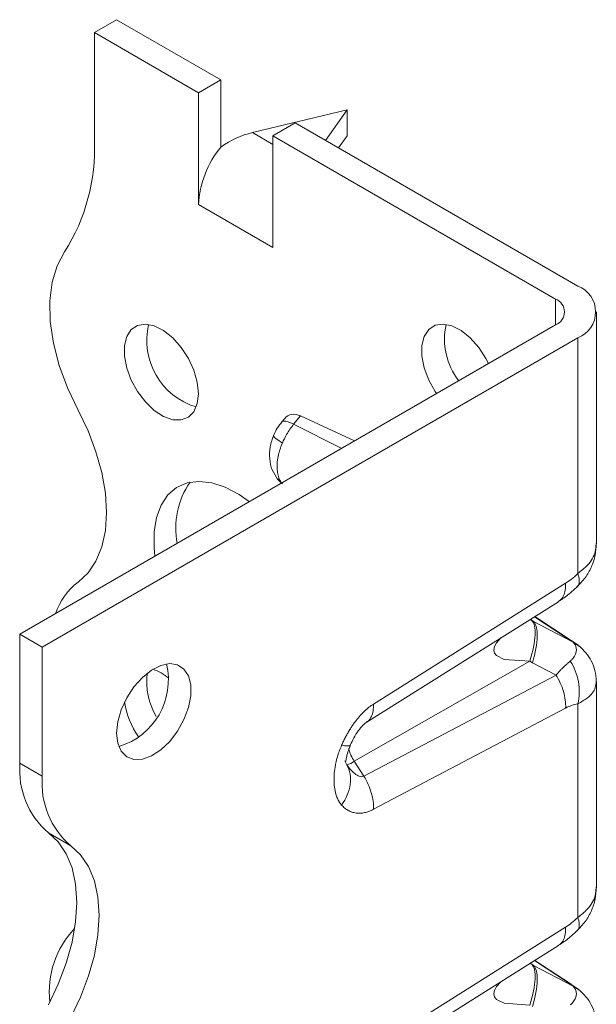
# Model space of a CAD drawing. Header units: millimetres. Extents: x 0 to 210, y 0 to 297.
# Tile 6 of 9: x 147 to 160, y 118 to 141. Entities that reach past the tile are written whole.
import ezdxf

# ---------------------------------------------------------------- set-up
doc = ezdxf.new("R2010")
doc.units = ezdxf.units.MM

msp = doc.modelspace()

# ---------------------------------------------------------------- linework, layer by layer
at = {"color": 7, "linetype": 'Continuous', "lineweight": 15}
for p, q in [((149.003, 141.361), (148.473, 141.055)), ((149.003, 141.361), (151.478, 139.932)), ((148.473, 141.055), (148.473, 138.493)), ((150.948, 139.626), (148.473, 141.055)), ((150.948, 139.626), (151.478, 139.932)), ((151.478, 139.932), (151.478, 138.333)), ((150.948, 136.968), (150.948, 139.626)), ((152.232, 138.68), (154.483, 139.218)), ((154.483, 139.218), (153.966, 138.496)), ((154.483, 139.218), (154.483, 138.605)), ((153.246, 138.912), (152.715, 138.606)), ((159.963, 135.034), (153.246, 138.912)), ((152.715, 138.401), (152.232, 138.68)), ((152.715, 138.606), (159.433, 134.728)), ((152.715, 138.606), (152.715, 135.948)), ((154.483, 138.605), (154.277, 138.317)), ((150.951, 136.97), (150.948, 136.968)), ((150.951, 136.966), (150.948, 136.968)), ((150.951, 136.97), (150.951, 136.966)), ((152.712, 135.954), (150.951, 136.97)), ((152.712, 135.954), (152.715, 136.056)), ((152.712, 135.954), (152.712, 135.95)), ((152.712, 135.95), (152.715, 135.952)), ((152.715, 135.948), (152.712, 135.95)), ((159.433, 134.728), (159.433, 134.115)), ((160.403, 128.912), (160.403, 134.422)), ((146.705, 126.768), (159.433, 134.115)), ((159.963, 133.809), (147.235, 126.462)), ((159.963, 128.21), (159.963, 133.809)), ((152.996, 131.892), (152.93, 131.813)), ((153.209, 131.753), (153.376, 131.952)), ((153.376, 131.952), (154.659, 131.359)), ((154.353, 131.183), (153.209, 131.753)), ((152.834, 130.46), (152.941, 130.338)), ((152.827, 130.453), (152.924, 130.358)), ((155.108, 125.11), (159.674, 127.979)), ((154.933, 124.672), (159.502, 127.542)), ((159.496, 127.545), (159.518, 127.559)), ((158.934, 127.185), (159.745, 126.655)), ((159.807, 126.623), (158.94, 127.189)), ((158.909, 127.073), (158.834, 127.123)), ((158.866, 127.099), (158.834, 127.122)), ((159.85, 126.581), (158.909, 127.073)), ((146.705, 126.768), (147.235, 126.462)), ((146.705, 123.706), (146.705, 126.768)), ((159.745, 126.655), (159.8, 126.621)), ((159.8, 126.621), (159.819, 126.609)), ((160.001, 126.48), (159.85, 126.581)), ((147.235, 126.462), (147.235, 123.4)), ((154.65, 123.752), (158.82, 126.129)), ((158.82, 126.129), (158.888, 126.093)), ((158.888, 126.093), (159.445, 125.801)), ((159.445, 125.801), (154.879, 123.397)), ((160.403, 120.746), (160.403, 125.642)), ((159.963, 120.045), (159.963, 125.119)), ((159.674, 125.016), (155.108, 122.613)), ((154.956, 124.694), (154.929, 124.677)), ((146.705, 123.706), (147.235, 123.4)), ((154.424, 123.763), (154.473, 123.668)), ((154.879, 123.397), (154.65, 123.752)), ((147.38, 122.054), (147.911, 121.748)), ((155.108, 116.945), (159.674, 119.813)), ((154.933, 116.507), (159.502, 119.376)), ((159.496, 119.38), (159.518, 119.394)), ((158.934, 119.02), (159.745, 118.49)), ((159.807, 118.458), (158.94, 119.024)), ((158.866, 118.933), (158.834, 118.957)), ((158.909, 118.907), (158.834, 118.957)), ((159.85, 118.415), (158.909, 118.907)), ((159.745, 118.49), (159.8, 118.456)), ((159.8, 118.456), (159.819, 118.443)), ((160.001, 118.315), (159.85, 118.415))]:
    msp.add_line(p, q, dxfattribs=at)
at = {"color": 7, "linetype": 'Continuous', "lineweight": 15, "flags": 128}
for points in [[(147.766, 135.846), (147.588, 135.516), (147.47, 135.125), (147.416, 134.682), (147.426, 134.197), (147.501, 133.683), (147.639, 133.152), (147.836, 132.617), (148.087, 132.091)], [(150.948, 132.481), (150.92, 132.244), (150.838, 132.053), (150.708, 131.921), (150.537, 131.856), (150.337, 131.863), (150.119, 131.941), (149.898, 132.085), (149.687, 132.285), (149.5, 132.53), (149.349, 132.805), (149.242, 133.09), (149.187, 133.37), (149.187, 133.626), (149.242, 133.842), (149.349, 134.004), (149.5, 134.103), (149.687, 134.132), (149.898, 134.09), (150.119, 133.978), (150.337, 133.805), (150.537, 133.58), (150.708, 133.318), (150.838, 133.036), (150.92, 132.751), (150.948, 132.481)], [(156.604, 132.482), (156.571, 132.531), (156.42, 132.805), (156.313, 133.091), (156.258, 133.371), (156.258, 133.626), (156.313, 133.842), (156.42, 134.005), (156.571, 134.104), (156.759, 134.133), (156.969, 134.091), (157.19, 133.979), (157.408, 133.805), (157.608, 133.581), (157.779, 133.319), (157.842, 133.197)], [(148.087, 132.091), (148.323, 131.601), (148.512, 131.103), (148.65, 130.606), (148.734, 130.122), (148.763, 129.66), (148.734, 129.231), (148.65, 128.844), (148.512, 128.506), (148.323, 128.226), (148.087, 128.009)], [(149.914, 128.62), (149.894, 128.817), (149.894, 129.197), (149.95, 129.541), (150.06, 129.836), (150.221, 130.076), (150.428, 130.253), (150.675, 130.361), (150.956, 130.399), (151.262, 130.364), (151.585, 130.258), (151.914, 130.084), (152.157, 129.915)], [(158.132, 126.681), (158.029, 126.567), (157.982, 126.475), (157.966, 126.394), (157.982, 126.323), (158.028, 126.261), (158.215, 126.172), (158.82, 126.129), (158.82, 126.129)], [(149.003, 124.42), (149.031, 124.69), (149.112, 124.975), (149.243, 125.257), (149.413, 125.519), (149.614, 125.743), (149.832, 125.917), (150.053, 126.028), (150.263, 126.071), (150.45, 126.042), (150.602, 125.943), (150.709, 125.78), (150.764, 125.564), (150.764, 125.309), (150.709, 125.029), (150.602, 124.743), (150.45, 124.469), (150.263, 124.224), (150.053, 124.023), (149.832, 123.88), (149.614, 123.802), (149.413, 123.795), (149.243, 123.86), (149.112, 123.991), (149.031, 124.182), (149.003, 124.42)], [(147.38, 117.971), (147.616, 118.461), (147.805, 118.96), (147.943, 119.457), (148.027, 119.941), (148.056, 120.403), (148.027, 120.832), (147.943, 121.219), (147.805, 121.556), (147.616, 121.837), (147.38, 122.054)], [(147.911, 121.748), (148.147, 121.531), (148.336, 121.25), (148.474, 120.913), (148.558, 120.525), (148.586, 120.096), (148.558, 119.635), (148.474, 119.151), (148.336, 118.654), (148.147, 118.155), (147.911, 117.665)], [(158.132, 118.516), (158.029, 118.401), (157.982, 118.31), (157.966, 118.228), (157.982, 118.157), (158.028, 118.096), (158.215, 118.006), (158.82, 117.964), (158.82, 117.964)]]:
    msp.add_lwpolyline(points, dxfattribs=at)
at = {"color": 7, "linetype": 'Continuous', "lineweight": 15}
for centre, radius, start, end in [((143.869, 138.305), 4.608, 327.7485, 2.3387), ((153.251, 136.864), 2.302, 140.2279, 177.3607), ((159.731, 134.422), 0.655, 290.7834, 69.2166), ((159.317, 134.422), 0.327, 290.7834, 69.2166), ((151.369, 133.745), 1.65, 166.6905, 253.3042), ((158.396, 133.774), 1.601, 167.316, 218.0108), ((152.316, 129.294), 1.907, 145.3214, 191.1026), ((149.01, 126.784), 1.533, 127.0068, 162.0664), ((148.582, 125.684), 1.65, 286.6958, 13.3095), ((151.314, 125.638), 1.597, 172.6019, 211.0412), ((149.514, 124.873), 1.119, 49.5592, 71.8846), ((151.173, 125.47), 2.005, 188.8966, 214.6427), ((155.537, 124.33), 1.059, 195.4817, 213.0764), ((148.658, 123.54), 1.96, 175.1648, 229.309), ((154.255, 124.352), 0.719, 287.7096, 303.3681), ((149.189, 123.234), 1.96, 175.1648, 229.309), ((149.555, 118.284), 2.154, 136.0299, 186.5514)]:
    msp.add_arc(centre, radius, start, end, dxfattribs=at)
for centre, major_axis, ratio, start_param, end_param in [((152.232, 137.456), (1.387, 0.799), 0.717482, 1.179006, 1.702605), ((153.423, 131.234), (-0.326, 0.736), 0.568519, 5.708832, 6.555062)]:
    msp.add_ellipse(centre, major_axis=major_axis, ratio=ratio, start_param=start_param, end_param=end_param, dxfattribs=at)
for points, knots in [([(152.93, 131.813), (152.891, 131.764), (152.815, 131.666), (152.761, 131.553), (152.735, 131.497)], [0, 0, 0, 0, 0.500359, 1, 1, 1, 1]), ([(153.209, 131.753), (153.163, 131.775), (153.072, 131.82), (152.974, 131.84), (152.945, 131.821), (152.931, 131.812)], [0, 0, 0, 0, 0.338767, 0.677534, 1, 1, 1, 1]), ([(152.941, 131.308), (152.97, 131.376), (153.049, 131.535), (153.148, 131.678), (153.209, 131.753)], [-0.03148795, -0.03148795, -0.03148795, -0.03148795, -0.0179513, 0.00000001, 0.00000001, 0.00000001, 0.00000001]), ([(152.735, 131.497), (152.702, 131.405), (152.637, 131.221), (152.629, 130.933), (152.685, 130.668), (152.78, 130.523), (152.827, 130.453)], [0, 0, 0, 0, 0.256062, 0.510977, 0.76023, 1, 1, 1, 1]), ([(152.941, 131.308), (152.882, 131.347), (152.765, 131.424), (152.715, 131.485), (152.736, 131.495), (152.738, 131.495)], [0, 0, 0, 0, 0.4812846, 0.9625152, 1, 1, 1, 1]), ([(152.941, 130.338), (152.918, 130.365), (152.877, 130.427), (152.836, 130.542), (152.815, 130.673), (152.815, 130.797), (152.825, 130.901), (152.839, 130.98), (152.869, 131.115), (152.907, 131.227), (152.941, 131.308)], [-0.10675045, -0.10675045, -0.10675045, -0.10675045, -0.09599928, -0.0852481, -0.07449692, -0.06374574, -0.05837015, -0.05299456, -0.04761897, -0.03149221, -0.03149221, -0.03149221, -0.03149221]), ([(159.947, 127.896), (160.013, 127.965), (160.149, 128.109), (160.294, 128.365), (160.388, 128.642), (160.398, 128.833), (160.402, 128.927)], [0, 0, 0, 0, 0.24083, 0.496394, 0.753478, 1, 1, 1, 1]), ([(159.963, 128.21), (160.042, 128.273), (160.237, 128.428), (160.385, 128.676), (160.394, 128.851), (160.397, 128.912)], [0, 0, 0, 0, 0.309519, 0.761395, 1, 1, 1, 1]), ([(159.963, 128.21), (159.978, 128.155), (160.006, 128.045), (159.993, 127.942), (159.954, 127.912), (159.941, 127.902)], [0, 0, 0, 0, 0.403214, 0.806293, 1, 1, 1, 1]), ([(159.518, 127.559), (159.528, 127.565), (159.573, 127.591), (159.625, 127.676), (159.672, 127.81), (159.673, 127.922), (159.674, 127.979)], [0, 0, 0, 0, 0.085798, 0.390532, 0.695266, 1, 1, 1, 1]), ([(159.521, 127.555), (159.599, 127.609), (159.74, 127.705), (159.884, 127.837), (159.947, 127.896)], [0, 0, 0, 0, 0.5596628, 1, 1, 1, 1]), ([(158.909, 127.073), (158.972, 127.005), (159.003, 126.881), (158.996, 126.544), (158.957, 126.331), (158.888, 126.093)], [0, 0, 0, 0, 0.5, 0.5, 1, 1, 1, 1]), ([(159.85, 126.581), (159.893, 126.541), (159.92, 126.491), (159.933, 126.385), (159.922, 126.329), (159.882, 126.243), (159.862, 126.211), (159.82, 126.164), (159.803, 126.147), (159.784, 126.132)], [0, 0, 0, 0, 0.0439295, 0.0439295, 0.0835279, 0.0835279, 0.1082769, 0.1082769, 0.123745, 0.123745, 0.123745, 0.123745]), ([(160.002, 126.481), (159.975, 126.503), (159.924, 126.544), (159.855, 126.59), (159.822, 126.613)], [0, 0, 0, 0, 0.51208, 1, 1, 1, 1]), ([(160.402, 125.654), (160.395, 125.739), (160.382, 125.905), (160.29, 126.133), (160.165, 126.329), (160.054, 126.432), (160.001, 126.482)], [0, 0, 0, 0, 0.270359, 0.530021, 0.774567, 1, 1, 1, 1]), ([(159.445, 125.801), (159.464, 125.822), (159.501, 125.864), (159.557, 125.923), (159.614, 125.98), (159.671, 126.034), (159.728, 126.085), (159.765, 126.116), (159.784, 126.132)], [0, 0, 0, 0, 0.155959, 0.316112, 0.480529, 0.649277, 0.822415, 1, 1, 1, 1]), ([(159.963, 125.119), (160.003, 125.282), (160.012, 125.647), (159.878, 125.99), (159.784, 126.132)], [0.0000054, 0.0000054, 0.0000054, 0.0000054, 0.5, 1, 1, 1, 1]), ([(159.674, 125.016), (159.679, 125.138), (159.66, 125.272), (159.582, 125.542), (159.521, 125.678), (159.445, 125.801)], [0, 0, 0, 0, 0.5, 0.5, 1, 1, 1, 1]), ([(160.399, 125.654), (160.396, 125.603), (160.387, 125.462), (160.237, 125.267), (160.043, 125.162), (159.963, 125.119)], [0, 0, 0, 0, 0.254051, 0.696759, 1, 1, 1, 1]), ([(154.349, 124.132), (154.363, 124.164), (154.39, 124.225), (154.435, 124.315), (154.482, 124.402), (154.531, 124.486), (154.582, 124.566), (154.635, 124.644), (154.704, 124.736), (154.789, 124.839), (154.893, 124.945), (154.999, 125.037), (155.072, 125.086), (155.108, 125.11)], [0, 0, 0, 0, 0.078857, 0.155881, 0.2313203, 0.3054394, 0.3785171, 0.4508442, 0.5227206, 0.645671, 0.764906, 0.8823462, 1, 1, 1, 1]), ([(155.108, 125.11), (155.107, 125.054), (155.105, 124.941), (155.058, 124.808), (155.007, 124.723), (154.965, 124.698), (154.956, 124.694)], [0, 0, 0, 0, 0.3088663, 0.6177327, 0.926599, 1, 1, 1, 1]), ([(154.556, 124.135), (154.583, 124.193), (154.637, 124.31), (154.74, 124.474), (154.836, 124.591), (154.91, 124.658), (154.94, 124.677), (154.955, 124.687)], [0, 0, 0, 0, 0.256039, 0.515108, 0.762627, 0.881527, 1, 1, 1, 1]), ([(154.349, 122.714), (154.339, 122.726), (154.319, 122.749), (154.293, 122.788), (154.269, 122.83), (154.248, 122.875), (154.229, 122.923), (154.202, 123.007), (154.175, 123.135), (154.165, 123.317), (154.176, 123.512), (154.206, 123.693), (154.247, 123.855), (154.292, 123.995), (154.33, 124.087), (154.349, 124.132)], [0, 0, 0, 0, 0.041401, 0.082775, 0.12424, 0.165912, 0.207905, 0.250332, 0.374204, 0.500202, 0.626277, 0.750184, 0.834684, 0.917651, 1, 1, 1, 1]), ([(154.349, 124.132), (154.397, 124.125), (154.494, 124.11), (154.556, 124.118), (154.553, 124.139), (154.552, 124.143)], [0, 0, 0, 0, 0.452213, 0.904219, 1, 1, 1, 1]), ([(154.437, 123.746), (154.441, 123.747), (154.451, 123.749), (154.462, 123.831), (154.488, 123.957), (154.536, 124.081), (154.558, 124.14)], [0, 0, 0, 0, 0.172827, 0.471541, 0.750062, 1, 1, 1, 1]), ([(154.879, 123.397), (154.878, 123.397), (154.877, 123.397), (154.861, 123.39), (154.843, 123.386), (154.806, 123.387), (154.787, 123.391), (154.733, 123.41), (154.698, 123.431), (154.603, 123.508), (154.539, 123.577), (154.475, 123.666), (154.474, 123.667), (154.473, 123.668)], [-0.8457918, -0.8457918, -0.8457918, -0.8457918, -0.8399668, -0.8399668, -0.709504, -0.709504, -0.5790412, -0.5790412, -0.3703007, -0.3703007, -0.0363158, -0.0363158, -0.0320742, -0.0320742, -0.0320742, -0.0320742]), ([(155.108, 122.613), (155.09, 122.603), (155.053, 122.585), (155, 122.563), (154.946, 122.545), (154.894, 122.532), (154.842, 122.523), (154.791, 122.519), (154.74, 122.519), (154.674, 122.525), (154.594, 122.543), (154.505, 122.583), (154.422, 122.639), (154.373, 122.689), (154.349, 122.714)], [0, 0, 0, 0, 0.058964, 0.117635, 0.176265, 0.235106, 0.294408, 0.354415, 0.415363, 0.477477, 0.603405, 0.731454, 0.863177, 1, 1, 1, 1]), ([(159.947, 119.73), (160.013, 119.8), (160.149, 119.943), (160.294, 120.2), (160.388, 120.477), (160.398, 120.668), (160.402, 120.761)], [0, 0, 0, 0, 0.24083, 0.496394, 0.753478, 1, 1, 1, 1]), ([(159.963, 120.045), (160.042, 120.108), (160.237, 120.263), (160.385, 120.51), (160.394, 120.686), (160.397, 120.746)], [0, 0, 0, 0, 0.3095187, 0.7613953, 1, 1, 1, 1]), ([(159.963, 120.045), (159.978, 119.99), (160.006, 119.88), (159.993, 119.776), (159.954, 119.747), (159.941, 119.737)], [0, 0, 0, 0, 0.403214, 0.806293, 1, 1, 1, 1]), ([(159.518, 119.394), (159.528, 119.4), (159.573, 119.425), (159.625, 119.511), (159.672, 119.644), (159.673, 119.757), (159.674, 119.813)], [0, 0, 0, 0, 0.085798, 0.390532, 0.695266, 1, 1, 1, 1]), ([(159.521, 119.39), (159.599, 119.443), (159.74, 119.539), (159.884, 119.672), (159.947, 119.73)], [0, 0, 0, 0, 0.559663, 1, 1, 1, 1]), ([(158.909, 118.907), (158.972, 118.84), (159.003, 118.716), (158.996, 118.379), (158.957, 118.165), (158.888, 117.928)], [0, 0, 0, 0, 0.5, 0.5, 1, 1, 1, 1]), ([(159.85, 118.415), (159.893, 118.375), (159.92, 118.326), (159.933, 118.22), (159.922, 118.164), (159.882, 118.078), (159.862, 118.046), (159.82, 117.998), (159.803, 117.981), (159.784, 117.966)], [0, 0, 0, 0, 0.0439295, 0.0439295, 0.0835279, 0.0835279, 0.1082769, 0.1082769, 0.123745, 0.123745, 0.123745, 0.123745]), ([(160.002, 118.316), (159.975, 118.337), (159.924, 118.378), (159.855, 118.425), (159.822, 118.447)], [0, 0, 0, 0, 0.51208, 1, 1, 1, 1]), ([(160.402, 117.488), (160.395, 117.573), (160.382, 117.739), (160.29, 117.968), (160.165, 118.164), (160.054, 118.267), (160.001, 118.316)], [0, 0, 0, 0, 0.2703591, 0.5300215, 0.7745673, 1, 1, 1, 1])]:
    msp.add_open_spline(points, degree=3, knots=knots, dxfattribs=at)
for points in [[(159.963, 128.21), (159.863, 128.114), (159.765, 128.036), (159.674, 127.979)], [(158.82, 126.129), (158.896, 126.368), (158.985, 126.794), (158.928, 127.036), (158.866, 127.099)], [(158.909, 127.073), (158.895, 127.081), (158.881, 127.09), (158.866, 127.099)], [(159.745, 126.655), (159.789, 126.627), (159.825, 126.601), (159.85, 126.581)], [(159.674, 125.016), (159.765, 125.065), (159.863, 125.099), (159.963, 125.119)], [(154.349, 122.714), (154.459, 122.864), (154.602, 123.208), (154.547, 123.534), (154.473, 123.668)], [(155.108, 122.613), (155.112, 122.734), (155.076, 123.003), (154.955, 123.274), (154.879, 123.397)], [(159.963, 120.045), (159.863, 119.949), (159.765, 119.871), (159.674, 119.813)], [(158.82, 117.964), (158.896, 118.202), (158.985, 118.628), (158.928, 118.87), (158.866, 118.933)], [(158.909, 118.907), (158.895, 118.916), (158.881, 118.925), (158.866, 118.933)], [(159.745, 118.49), (159.789, 118.461), (159.825, 118.436), (159.85, 118.415)]]:
    msp.add_open_spline(points, degree=3, dxfattribs=at)

doc.saveas('drawing.dxf')
